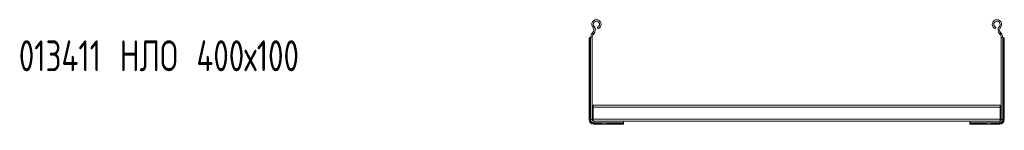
# Model space of a CAD drawing. Header units: millimetres. Extents: x -675 to 3565, y -5029 to -70.
# Tile 6 of 14: x -674 to 282, y -1881 to -1773. Entities that reach past the tile are written whole.
import ezdxf

# ---------------------------------------------------------------- set-up
doc = ezdxf.new("R2010")
doc.units = ezdxf.units.MM
doc.styles.add('SLDTEXTSTYLE0', font='TXT', dxfattribs={"width": 0.7, "bigfont": 'bigfont'})

msp = doc.modelspace()

# ---------------------------------------------------------------- linework, layer by layer
at = {"color": 7, "linetype": 'Continuous', "lineweight": 15}
for p, q in [((-117.66, -1785.9), (-118.01, -1786.26)), ((-116.92, -1787.29), (-118.01, -1786.26)), ((-117.66, -1785.9), (-116.57, -1786.93)), ((-116.33, -1779.63), (-117.48, -1780.59)), ((-112.57, -1782.01), (-113.03, -1780.58)), ((273.25, -1782.01), (273.72, -1780.58)), ((277.02, -1779.63), (278.17, -1780.59)), ((278.35, -1785.9), (277.26, -1786.93)), ((277.61, -1787.29), (278.69, -1786.26)), ((278.35, -1785.9), (278.69, -1786.26)), ((-121.16, -1791.65), (-121.11, -1791.23)), ((-121.16, -1870.13), (-121.16, -1791.65)), ((-120.45, -1790.63), (-120.16, -1790.63)), ((-120.16, -1870.13), (-120.16, -1790.63)), ((-120.16, -1790.63), (-119.66, -1790.63)), ((-119.66, -1790.39), (-118.16, -1790.39)), ((-119.66, -1790.39), (-119.66, -1870.13)), ((-118.16, -1790.39), (-118.16, -1870.13)), ((-116.57, -1786.93), (-116.92, -1787.29)), ((277.26, -1786.93), (277.61, -1787.29)), ((278.84, -1790.39), (278.84, -1870.13)), ((280.34, -1790.39), (278.84, -1790.39)), ((280.34, -1790.39), (280.34, -1870.13)), ((280.84, -1790.63), (280.34, -1790.63)), ((280.84, -1870.13), (280.84, -1790.63)), ((281.13, -1790.63), (280.84, -1790.63)), ((281.84, -1791.65), (281.8, -1791.23)), ((281.84, -1870.13), (281.84, -1791.65)), ((-117.16, -1856.19), (277.84, -1856.19)), ((-117.16, -1856.19), (-117.16, -1857.99)), ((-117.16, -1857.99), (277.84, -1857.99)), ((-117.16, -1857.99), (-117.16, -1869.83)), ((277.84, -1856.19), (277.84, -1857.99)), ((277.84, -1857.99), (277.84, -1869.83)), ((-121.16, -1870.13), (-120.16, -1870.13)), ((-120.16, -1870.13), (-119.66, -1870.13)), ((-118.16, -1870.13), (-119.66, -1870.13)), ((-117.26, -1871.03), (-117.26, -1871.51)), ((-117.26, -1871.03), (-117.16, -1871.03)), ((-117.16, -1869.83), (277.84, -1869.83)), ((-117.16, -1869.83), (-117.16, -1871.55)), ((-116.66, -1873.13), (-116.66, -1871.63)), ((-116.66, -1871.63), (-87.66, -1871.63)), ((-87.66, -1871.63), (248.34, -1871.63)), ((-87.66, -1871.63), (-87.66, -1873.13)), ((248.34, -1871.63), (248.34, -1873.13)), ((277.34, -1871.63), (248.34, -1871.63)), ((277.34, -1873.13), (277.34, -1871.63)), ((277.84, -1869.83), (277.84, -1871.55)), ((277.84, -1871.03), (277.94, -1871.03)), ((277.94, -1871.51), (277.94, -1871.03)), ((278.84, -1870.13), (280.34, -1870.13)), ((280.84, -1870.13), (280.34, -1870.13)), ((281.84, -1870.13), (280.84, -1870.13)), ((-117.26, -1873.07), (-117.26, -1873.13)), ((-117.26, -1873.13), (-116.66, -1873.13)), ((-116.66, -1873.13), (-87.66, -1873.13)), ((-116.66, -1873.63), (-116.66, -1873.13)), ((-116.66, -1873.63), (-108.7, -1873.63)), ((-116.66, -1874.63), (-116.66, -1873.63)), ((-116.66, -1874.63), (-109.91, -1874.63)), ((-109.91, -1874.63), (-103.41, -1874.63)), ((-103.41, -1874.63), (-103.41, -1873.13)), ((-103.41, -1874.63), (-88.67, -1874.63)), ((-102.2, -1873.63), (-87.66, -1873.63)), ((-88.26, -1874.59), (-88.67, -1874.63)), ((-87.66, -1873.63), (-87.66, -1873.13)), ((-87.66, -1873.93), (-87.66, -1873.63)), ((277.34, -1873.13), (248.34, -1873.13)), ((248.34, -1873.63), (248.34, -1873.13)), ((262.89, -1873.63), (248.34, -1873.63)), ((248.34, -1873.93), (248.34, -1873.63)), ((248.94, -1874.59), (249.36, -1874.63)), ((264.09, -1874.63), (249.36, -1874.63)), ((264.09, -1874.63), (264.09, -1873.13)), ((270.59, -1874.63), (264.09, -1874.63)), ((277.34, -1873.63), (269.39, -1873.63)), ((277.34, -1874.63), (270.59, -1874.63)), ((277.34, -1873.13), (277.94, -1873.13)), ((277.34, -1873.63), (277.34, -1873.13)), ((277.34, -1874.63), (277.34, -1873.63)), ((277.94, -1873.13), (277.94, -1873.07))]:
    msp.add_line(p, q, dxfattribs=at)
at = {"color": 8, "linetype": 'Continuous', "lineweight": 15}
for p, q in [((-102.66, -1874.12), (-102.66, -1873.13)), ((263.34, -1874.12), (263.34, -1873.13))]:
    msp.add_line(p, q, dxfattribs=at)
at = {"color": 7, "linetype": 'Continuous', "lineweight": 15}
for centre, radius, start, end in [((-113.98, -1777.68), 4.55, 288.1, 219.68156), ((-113.98, -1777.68), 3.05, 288.1, 219.68156), ((274.67, -1777.68), 4.55, 320.31844, 251.9), ((274.67, -1777.68), 3.05, 320.31844, 251.9), ((-113.66, -1790.39), 6, 136.46488, 180), ((-120.56, -1783.14), 4, 316.46488, 39.68156), ((-120.56, -1783.14), 5.5, 316.46488, 39.68156), ((281.25, -1783.14), 5.5, 140.31844, 223.53512), ((281.25, -1783.14), 4, 140.31844, 223.53512), ((274.34, -1790.39), 6, 0, 43.53512), ((-113.66, -1790.39), 4.5, 136.46488, 180), ((274.34, -1790.39), 4.5, 0, 43.53512), ((-116.66, -1870.13), 4.5, 180, 270), ((-116.66, -1870.13), 3.5, 180, 270), ((-116.66, -1870.13), 3, 180, 270), ((-116.66, -1870.13), 1.5, 180, 270), ((277.34, -1870.13), 1.5, 270, 0), ((277.34, -1870.13), 3, 270, 0), ((277.34, -1870.13), 3.5, 270, 0), ((277.34, -1870.13), 4.5, 270, 0)]:
    msp.add_arc(centre, radius, start, end, dxfattribs=at)
for points, knots in [([(-121.11, -1791.23), (-121.1, -1791.17), (-121.06, -1790.97), (-120.92, -1790.74), (-120.68, -1790.64), (-120.5, -1790.64), (-120.45, -1790.63)], [0, 0, 0, 0, 0.155643, 0.514569, 0.854508, 1, 1, 1, 1]), ([(281.8, -1791.23), (281.79, -1791.17), (281.75, -1790.97), (281.6, -1790.74), (281.36, -1790.64), (281.19, -1790.64), (281.13, -1790.63)], [0, 0, 0, 0, 0.155644, 0.514569, 0.854504, 1, 1, 1, 1]), ([(-109.16, -1874.12), (-109.32, -1874.23), (-109.63, -1874.43), (-109.87, -1874.61), (-109.9, -1874.63), (-109.91, -1874.63)], [0, 0, 0, 0, 0.40709, 0.75164, 1, 1, 1, 1]), ([(-108.7, -1873.63), (-108.8, -1873.78), (-108.92, -1873.97), (-109.11, -1874.09), (-109.16, -1874.12)], [0, 0, 0, 0, 0.771639, 1, 1, 1, 1]), ([(-108.41, -1873.13), (-108.42, -1873.15), (-108.43, -1873.17), (-108.56, -1873.36), (-108.66, -1873.55), (-108.7, -1873.63)], [0, 0, 0, 0, 0.346296, 0.69143, 1, 1, 1, 1]), ([(-103.41, -1874.63), (-103.39, -1874.62), (-103.35, -1874.59), (-103.07, -1874.39), (-102.8, -1874.21), (-102.66, -1874.12)], [0, 0, 0, 0, 0.333621, 0.666055, 1, 1, 1, 1]), ([(-102.66, -1874.12), (-102.52, -1874.02), (-102.34, -1873.88), (-102.23, -1873.68), (-102.2, -1873.63)], [0, 0, 0, 0, 0.771581, 1, 1, 1, 1]), ([(-102.2, -1873.63), (-102.14, -1873.52), (-102.02, -1873.3), (-101.92, -1873.15), (-101.91, -1873.14), (-101.91, -1873.13)], [0, 0, 0, 0, 0.406648, 0.815333, 1, 1, 1, 1]), ([(-87.66, -1873.93), (-87.67, -1874.06), (-87.69, -1874.32), (-87.92, -1874.51), (-88.16, -1874.57), (-88.26, -1874.59)], [0, 0, 0, 0, 0.3737951, 0.7493334, 1, 1, 1, 1]), ([(248.34, -1873.93), (248.36, -1874.06), (248.38, -1874.32), (248.61, -1874.51), (248.85, -1874.57), (248.94, -1874.59)], [0, 0, 0, 0, 0.373796, 0.749333, 1, 1, 1, 1]), ([(262.89, -1873.63), (262.83, -1873.52), (262.7, -1873.3), (262.6, -1873.15), (262.6, -1873.14), (262.59, -1873.13)], [0, 0, 0, 0, 0.406649, 0.815333, 1, 1, 1, 1]), ([(263.34, -1874.12), (263.2, -1874.02), (263.02, -1873.88), (262.92, -1873.68), (262.89, -1873.63)], [0, 0, 0, 0, 0.771576, 1, 1, 1, 1]), ([(264.09, -1874.63), (264.07, -1874.62), (264.03, -1874.59), (263.76, -1874.39), (263.48, -1874.21), (263.34, -1874.12)], [0, 0, 0, 0, 0.33362, 0.666053, 1, 1, 1, 1]), ([(269.09, -1873.13), (269.1, -1873.15), (269.12, -1873.17), (269.24, -1873.36), (269.34, -1873.55), (269.39, -1873.63)], [0, 0, 0, 0, 0.346295, 0.691424, 1, 1, 1, 1]), ([(269.39, -1873.63), (269.48, -1873.78), (269.61, -1873.97), (269.8, -1874.09), (269.84, -1874.12)], [0, 0, 0, 0, 0.77164, 1, 1, 1, 1]), ([(269.84, -1874.12), (270.01, -1874.23), (270.32, -1874.43), (270.56, -1874.61), (270.58, -1874.63), (270.59, -1874.63)], [0, 0, 0, 0, 0.407091, 0.75164, 1, 1, 1, 1])]:
    msp.add_open_spline(points, degree=3, knots=knots, dxfattribs=at)

# ---------------------------------------------------------------- texts
at = {"color": 7, "linetype": 'Continuous', "lineweight": 0, "insert": (-674.5, -1793.19), "char_height": 30, "attachment_point": 1, "style": 'SLDTEXTSTYLE0'}
msp.add_mtext('013411 \\M+1844E\\M+1844C\\M+1844F 400\\M+18487100', dxfattribs=at)

doc.saveas('drawing.dxf')
